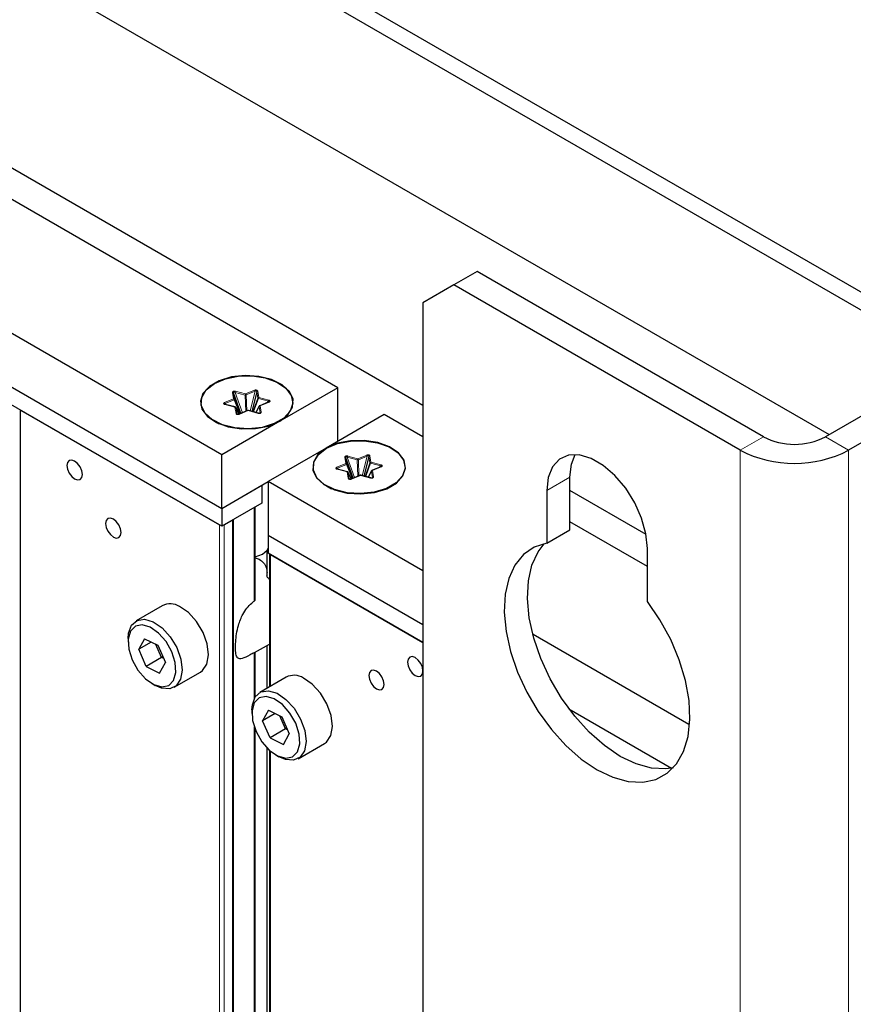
# Paper-space layout 'Blatt4' of a CAD drawing. Header units: millimetres. Extents: x 5 to 418, y 2 to 292.
# Tile 64 of 71: x 283 to 302, y 190 to 213. Entities that reach past the tile are written whole.
import ezdxf

# ---------------------------------------------------------------- set-up
doc = ezdxf.new("R2010")
doc.units = ezdxf.units.MM

psp = doc.layouts.new('Blatt4')

# ---------------------------------------------------------------- linework, layer by layer
at = {"color": 7, "linetype": 'Continuous', "lineweight": 25}
for p, q in [((253.747, 234.146), (304.481, 204.858)), ((254.1, 234.351), (304.835, 205.062)), ((252.951, 231.339), (301.652, 203.225)), ((292.373, 203.888), (252.244, 227.053)), ((290.428, 204.296), (278.054, 211.439)), ((287.776, 202.765), (275.402, 209.909)), ((275.402, 208.684), (287.776, 201.54)), ((287.776, 201.132), (275.402, 208.276)), ((293.61, 206.951), (293.08, 206.645)), ((300.151, 203.175), (293.61, 206.951)), ((293.08, 206.645), (292.373, 206.236)), ((299.62, 202.869), (293.08, 206.645)), ((292.373, 206.236), (292.373, 84.368)), ((305.984, 205.726), (301.565, 203.175)), ((306.515, 205.42), (302.095, 202.869)), ((290.428, 204.296), (289.102, 203.53)), ((290.428, 203.071), (290.428, 204.296)), ((288.217, 203.712), (288.048, 204.177)), ((288.207, 203.707), (288.071, 204.032)), ((288.576, 204.206), (288.462, 203.757)), ((283.18, 203.785), (287.723, 201.163)), ((283.18, 134.481), (283.18, 203.785)), ((287.838, 203.929), (287.845, 203.921)), ((288.086, 203.857), (287.857, 203.917)), ((288.173, 203.702), (288.102, 203.844)), ((288.373, 203.775), (288.167, 203.691)), ((288.618, 203.716), (288.389, 203.776)), ((288.632, 203.875), (288.555, 203.732)), ((288.85, 203.971), (288.644, 203.887)), ((291.489, 203.684), (290.163, 202.918)), ((292.373, 203.173), (291.489, 203.684)), ((287.608, 203.536), (287.721, 203.47)), ((287.714, 203.475), (287.719, 203.471)), ((289.102, 203.53), (287.776, 202.765)), ((288.981, 203.47), (289.094, 203.536)), ((288.983, 203.471), (288.988, 203.475)), ((290.163, 202.918), (288.837, 202.153)), ((287.776, 201.54), (287.776, 202.765)), ((290.78, 202.232), (290.611, 202.697)), ((291.139, 202.726), (291.025, 202.277)), ((290.401, 202.45), (290.408, 202.442)), ((290.649, 202.377), (290.42, 202.437)), ((290.77, 202.228), (290.635, 202.552)), ((291.413, 202.491), (291.208, 202.407)), ((290.737, 202.222), (290.665, 202.364)), ((290.936, 202.296), (290.731, 202.211)), ((291.181, 202.236), (290.952, 202.297)), ((291.195, 202.396), (291.119, 202.253)), ((295.731, 201.049), (295.731, 202.256)), ((287.776, 201.54), (288.837, 202.153)), ((287.776, 201.54), (288.696, 202.071)), ((288.696, 202.071), (288.696, 201.663)), ((292.373, 200.112), (288.837, 202.153)), ((288.837, 202.153), (288.837, 200.928)), ((290.172, 202.056), (290.285, 201.991)), ((290.278, 201.995), (290.282, 201.992)), ((291.544, 201.991), (291.657, 202.056)), ((291.546, 201.992), (291.551, 201.995)), ((295.201, 201.95), (295.201, 200.743)), ((297.468, 200.946), (295.731, 201.949)), ((288.696, 201.663), (287.776, 201.132)), ((287.776, 201.54), (287.776, 201.132)), ((288.537, 199.471), (288.537, 201.571)), ((287.829, 201.163), (288.024, 201.275)), ((297.499, 200.214), (295.731, 201.234)), ((288.837, 200.928), (292.373, 198.887)), ((288.837, 200.928), (288.837, 200.52)), ((295.201, 200.743), (295.731, 201.049)), ((297.499, 199.416), (297.499, 200.623)), ((288.809, 200.583), (288.809, 200.012)), ((292.373, 198.479), (288.837, 200.52)), ((288.868, 200.502), (288.868, 197.465)), ((288.89, 200.489), (292.373, 198.479)), ((286.42, 199.318), (285.819, 198.971)), ((298.449, 196.604), (294.893, 198.657)), ((285.637, 198.57), (285.637, 198.488)), ((286.014, 198.564), (285.88, 198.323)), ((286.166, 198.488), (285.88, 198.323)), ((286.014, 198.564), (286.319, 198.413)), ((286.405, 198.135), (286.274, 198.435)), ((286.319, 198.413), (286.491, 198.021)), ((288.529, 198.247), (288.868, 198.443)), ((288.809, 198.409), (288.809, 197.432)), ((286.052, 197.931), (285.88, 198.323)), ((286.405, 198.135), (286.429, 198.163)), ((288.537, 197.229), (288.537, 198.253)), ((286.405, 198.135), (286.052, 197.931)), ((286.052, 197.931), (286.357, 197.78)), ((286.357, 197.78), (286.491, 198.021)), ((286.451, 198.113), (286.405, 198.135)), ((286.694, 197.455), (287.295, 197.802)), ((286.185, 197.539), (286.256, 197.498)), ((289.248, 197.685), (288.647, 197.338)), ((288.466, 196.937), (288.466, 196.856)), ((288.842, 196.931), (288.708, 196.69)), ((288.995, 196.856), (288.708, 196.69)), ((288.842, 196.931), (289.148, 196.78)), ((289.234, 196.503), (289.102, 196.802)), ((295.708, 196.961), (298.052, 195.608)), ((288.88, 196.298), (288.708, 196.69)), ((289.148, 196.78), (289.319, 196.388)), ((288.537, 182.507), (288.537, 196.502)), ((289.234, 196.503), (288.88, 196.298)), ((289.185, 196.147), (289.319, 196.388)), ((289.234, 196.503), (289.257, 196.53)), ((289.279, 196.48), (289.234, 196.503)), ((288.88, 196.298), (289.185, 196.147)), ((289.522, 195.822), (290.123, 196.169)), ((288.809, 196.07), (288.809, 183.052)), ((288.868, 196.013), (288.868, 180.522)), ((289.014, 195.906), (289.084, 195.866))]:
    psp.add_line(p, q, dxfattribs=at)
at = {"color": 7, "linetype": 'Continuous', "lineweight": 18}
for p, q in [((288.091, 204.216), (288.32, 204.156)), ((288.32, 204.156), (288.525, 204.24)), ((288.333, 204.131), (288.539, 204.215)), ((288.539, 204.215), (288.425, 203.767)), ((288.599, 204.22), (288.623, 204.076)), ((287.843, 203.96), (288.048, 204.044)), ((287.856, 203.936), (288.062, 204.02)), ((288.048, 204.044), (288.024, 204.189)), ((288.071, 204.032), (288.048, 204.177)), ((288.062, 204.02), (288.194, 203.702)), ((288.25, 203.725), (288.081, 204.19)), ((288.081, 204.19), (288.31, 204.13)), ((288.31, 204.13), (288.324, 203.755)), ((288.347, 203.765), (288.333, 204.131)), ((288.599, 204.061), (288.488, 203.75)), ((288.504, 203.746), (288.613, 204.05)), ((288.576, 204.206), (288.599, 204.061)), ((288.613, 204.05), (288.842, 203.989)), ((288.623, 204.076), (288.852, 204.015)), ((288.842, 203.989), (288.814, 203.956)), ((288.079, 203.853), (287.85, 203.913)), ((287.879, 203.911), (287.856, 203.936)), ((288.103, 203.708), (288.079, 203.853)), ((288.126, 203.696), (288.103, 203.841)), ((288.103, 203.841), (288.173, 203.702)), ((288.382, 203.773), (288.177, 203.689)), ((288.611, 203.712), (288.382, 203.773)), ((288.557, 203.732), (288.631, 203.869)), ((288.631, 203.869), (288.654, 203.725)), ((288.859, 203.968), (288.654, 203.884)), ((288.654, 203.884), (288.678, 203.739)), ((288.131, 203.69), (288.126, 203.696)), ((300.151, 203.175), (299.62, 202.869)), ((301.565, 203.175), (302.095, 202.869)), ((299.62, 202.869), (299.62, 79.367)), ((302.095, 202.869), (302.095, 79.367)), ((290.611, 202.565), (290.588, 202.709)), ((290.635, 202.552), (290.611, 202.697)), ((290.813, 202.245), (290.644, 202.711)), ((290.644, 202.711), (290.873, 202.65)), ((290.654, 202.737), (290.883, 202.676)), ((290.873, 202.65), (290.887, 202.276)), ((290.883, 202.676), (291.088, 202.76)), ((290.897, 202.651), (291.102, 202.736)), ((290.91, 202.285), (290.897, 202.651)), ((291.102, 202.736), (290.988, 202.287)), ((291.139, 202.726), (291.163, 202.581)), ((291.162, 202.741), (291.186, 202.596)), ((290.406, 202.48), (290.611, 202.565)), ((290.643, 202.373), (290.414, 202.434)), ((290.42, 202.456), (290.625, 202.54)), ((290.442, 202.431), (290.42, 202.456)), ((290.625, 202.54), (290.757, 202.222)), ((291.163, 202.581), (291.051, 202.27)), ((291.067, 202.266), (291.176, 202.57)), ((291.176, 202.57), (291.405, 202.51)), ((291.186, 202.596), (291.415, 202.535)), ((291.422, 202.489), (291.217, 202.404)), ((291.405, 202.51), (291.377, 202.477)), ((290.666, 202.228), (290.643, 202.373)), ((290.69, 202.216), (290.666, 202.361)), ((290.666, 202.361), (290.736, 202.222)), ((290.694, 202.21), (290.69, 202.216)), ((290.946, 202.293), (290.74, 202.209)), ((291.174, 202.232), (290.946, 202.293)), ((291.12, 202.252), (291.194, 202.39)), ((291.194, 202.39), (291.217, 202.245)), ((291.217, 202.404), (291.241, 202.26)), ((295.201, 201.95), (295.731, 202.256)), ((288.519, 201.56), (288.519, 199.422)), ((287.723, 201.163), (287.723, 131.859)), ((287.829, 131.797), (287.829, 201.163)), ((288.024, 201.275), (288.024, 131.685)), ((288.045, 131.673), (288.045, 201.287)), ((288.865, 199.922), (288.865, 200.504)), ((288.89, 197.478), (288.89, 200.489)), ((288.865, 197.464), (288.865, 198.441)), ((288.519, 198.245), (288.519, 197.195)), ((288.519, 196.554), (288.519, 182.457)), ((288.865, 182.961), (288.865, 196.016)), ((288.89, 180.535), (288.89, 195.994))]:
    psp.add_line(p, q, dxfattribs=at)
at = {"color": 7, "linetype": 'Continuous', "lineweight": 25, "flags": 128}
for points in [[(289.102, 203.53), (289.29, 203.678), (289.395, 203.85), (289.407, 204.033), (289.325, 204.209), (289.156, 204.364), (288.916, 204.484), (288.626, 204.557), (288.311, 204.577), (288, 204.543), (287.72, 204.458), (287.496, 204.328), (287.348, 204.167), (287.289, 203.987), (287.325, 203.805), (287.451, 203.638), (287.658, 203.499), (287.926, 203.402), (288.232, 203.355), (288.549, 203.362), (288.847, 203.422), (289.102, 203.53)], [(287.609, 204.393), (287.86, 204.5), (288.156, 204.56), (288.469, 204.567), (288.771, 204.52), (289.036, 204.424), (289.24, 204.287), (289.365, 204.121), (289.4, 203.942), (289.342, 203.764), (289.196, 203.604), (288.974, 203.476), (288.698, 203.392), (288.39, 203.358), (288.079, 203.379), (287.792, 203.451), (287.555, 203.569), (287.389, 203.722), (287.308, 203.896), (287.319, 204.077), (287.423, 204.247), (287.609, 204.393)], [(290.163, 202.918), (289.975, 202.771), (289.87, 202.598), (289.858, 202.416), (289.94, 202.239), (290.109, 202.084), (290.349, 201.965), (290.639, 201.892), (290.954, 201.872), (291.265, 201.906), (291.545, 201.991), (291.769, 202.12), (291.917, 202.282), (291.976, 202.462), (291.941, 202.643), (291.814, 202.811), (291.607, 202.949), (291.339, 203.047), (291.033, 203.094), (290.717, 203.087), (290.418, 203.027), (290.163, 202.918)], [(290.172, 202.913), (290.424, 203.02), (290.719, 203.08), (291.032, 203.087), (291.334, 203.04), (291.599, 202.944), (291.803, 202.807), (291.928, 202.641), (291.964, 202.462), (291.905, 202.284), (291.759, 202.125), (291.538, 201.997), (291.261, 201.912), (290.953, 201.879), (290.642, 201.899), (290.356, 201.971), (290.118, 202.089), (289.952, 202.242), (289.871, 202.417), (289.883, 202.597), (289.986, 202.768), (290.172, 202.913)], [(284.418, 202.214), (284.485, 202.19), (284.543, 202.201), (284.581, 202.245), (284.594, 202.316), (284.581, 202.402), (284.543, 202.49), (284.485, 202.567), (284.418, 202.622), (284.35, 202.645), (284.293, 202.634), (284.254, 202.59), (284.241, 202.52), (284.254, 202.434), (284.293, 202.346), (284.35, 202.268), (284.418, 202.214)], [(297.499, 200.623), (297.466, 200.96), (297.368, 201.316), (297.21, 201.67), (297.003, 202.002), (296.758, 202.292), (296.489, 202.524), (296.212, 202.684), (295.943, 202.762), (295.697, 202.755), (295.49, 202.663), (295.333, 202.49), (295.234, 202.248), (295.201, 201.95)], [(295.731, 202.256), (295.765, 202.554), (295.847, 202.77)], [(285.302, 200.887), (285.369, 200.863), (285.427, 200.874), (285.465, 200.919), (285.478, 200.989), (285.465, 201.075), (285.427, 201.163), (285.369, 201.24), (285.302, 201.295), (285.234, 201.319), (285.177, 201.307), (285.138, 201.263), (285.125, 201.193), (285.138, 201.107), (285.177, 201.019), (285.234, 200.941), (285.302, 200.887)], [(288.705, 200.494), (288.813, 200.588), (288.837, 200.631)], [(295.201, 200.743), (294.914, 200.652), (294.669, 200.485), (294.473, 200.245), (294.332, 199.94), (294.25, 199.579), (294.23, 199.173), (294.271, 198.732), (294.374, 198.271), (294.534, 197.803), (294.747, 197.341), (295.008, 196.898), (295.307, 196.489), (295.638, 196.124), (295.989, 195.815), (296.35, 195.571), (296.712, 195.398), (297.063, 195.302), (297.393, 195.285), (297.692, 195.349), (297.953, 195.49), (298.166, 195.706), (298.326, 195.989), (298.429, 196.332), (298.471, 196.724), (298.45, 197.155), (298.368, 197.61), (298.227, 198.078), (298.031, 198.544), (297.786, 198.994), (297.499, 199.416)], [(298.092, 195.616), (297.923, 195.591), (297.593, 195.608), (297.242, 195.704), (296.88, 195.877), (296.519, 196.121), (296.168, 196.43), (295.838, 196.795), (295.538, 197.204), (295.278, 197.647), (295.064, 198.109), (294.904, 198.577), (294.802, 199.038), (294.76, 199.479), (294.78, 199.885), (294.862, 200.246), (295.003, 200.551), (295.139, 200.731)], [(288.537, 200.43), (288.542, 200.431), (288.705, 200.494)], [(287.295, 197.802), (287.341, 197.835), (287.44, 197.984), (287.476, 198.195), (287.445, 198.445), (287.35, 198.708), (287.201, 198.955), (287.016, 199.159), (286.813, 199.298)], [(285.637, 198.57), (285.647, 198.69), (285.715, 198.872), (285.842, 198.983), (286.014, 199.01), (286.212, 198.951)], [(286.146, 198.826), (285.962, 198.879), (285.804, 198.847), (285.693, 198.733), (285.64, 198.552), (285.654, 198.325), (285.732, 198.079), (285.864, 197.845), (286.035, 197.65), (286.224, 197.518), (286.409, 197.465), (286.567, 197.497), (286.678, 197.611), (286.731, 197.792), (286.717, 198.019), (286.639, 198.265), (286.507, 198.499), (286.336, 198.694), (286.146, 198.826)], [(286.212, 198.951), (286.415, 198.812), (286.6, 198.608), (286.749, 198.361), (286.844, 198.098), (286.875, 197.848), (286.839, 197.637), (286.74, 197.488), (286.589, 197.418), (286.401, 197.435), (286.256, 197.498)], [(292.196, 197.723), (292.264, 197.7), (292.321, 197.711), (292.359, 197.755), (292.373, 197.825), (292.359, 197.911), (292.321, 198), (292.264, 198.077), (292.196, 198.132), (292.128, 198.155), (292.071, 198.144), (292.033, 198.1), (292.019, 198.03), (292.033, 197.944), (292.071, 197.855), (292.128, 197.778), (292.196, 197.723)], [(291.312, 197.417), (291.38, 197.394), (291.437, 197.405), (291.475, 197.449), (291.489, 197.519), (291.475, 197.605), (291.437, 197.693), (291.38, 197.771), (291.312, 197.825), (291.244, 197.849), (291.187, 197.838), (291.149, 197.794), (291.135, 197.723), (291.149, 197.637), (291.187, 197.549), (291.244, 197.472), (291.312, 197.417)], [(290.123, 196.169), (290.17, 196.202), (290.269, 196.351), (290.304, 196.562), (290.273, 196.812), (290.178, 197.075), (290.03, 197.322), (289.844, 197.526), (289.642, 197.665)], [(288.466, 196.937), (288.476, 197.057), (288.544, 197.239), (288.671, 197.35), (288.843, 197.377), (289.041, 197.318)], [(288.975, 197.193), (288.79, 197.246), (288.633, 197.214), (288.521, 197.1), (288.469, 196.919), (288.482, 196.692), (288.56, 196.447), (288.692, 196.212), (288.864, 196.017), (289.053, 195.885), (289.238, 195.832), (289.395, 195.865), (289.507, 195.978), (289.559, 196.159), (289.545, 196.386), (289.468, 196.632), (289.335, 196.866), (289.164, 197.061), (288.975, 197.193)], [(289.041, 197.318), (289.243, 197.179), (289.429, 196.975), (289.577, 196.728), (289.672, 196.465), (289.703, 196.215), (289.667, 196.004), (289.568, 195.855), (289.417, 195.786), (289.23, 195.802), (289.084, 195.866)]]:
    psp.add_lwpolyline(points, dxfattribs=at)
at = {"color": 7, "linetype": 'Continuous', "lineweight": 18, "flags": 128}
for points in [[(287.85, 203.913), (287.852, 203.915), (287.854, 203.916), (287.855, 203.917), (287.856, 203.917), (287.857, 203.917)], [(288.079, 203.853), (288.081, 203.855), (288.082, 203.856), (288.084, 203.857), (288.085, 203.857), (288.086, 203.857)], [(288.102, 203.844), (288.102, 203.843), (288.103, 203.841)], [(288.611, 203.712), (288.613, 203.714), (288.614, 203.715), (288.616, 203.716), (288.617, 203.716), (288.618, 203.716)], [(290.414, 202.434), (290.415, 202.435), (290.417, 202.437), (290.418, 202.437), (290.42, 202.437), (290.42, 202.437)], [(290.643, 202.373), (290.644, 202.375), (290.646, 202.376), (290.647, 202.377), (290.649, 202.377), (290.649, 202.377)], [(290.665, 202.364), (290.665, 202.363), (290.666, 202.361)], [(291.174, 202.232), (291.176, 202.234), (291.178, 202.235), (291.179, 202.236), (291.18, 202.236), (291.181, 202.236)]]:
    psp.add_lwpolyline(points, dxfattribs=at)
at = {"color": 7, "linetype": 'Continuous', "lineweight": 18}
for centre, radius, start, end in [((288.139, 204.183), 0.0589, 145.6768, 172.7242), ((288.494, 204.207), 0.0452, 11.0152, 47.0852), ((288.6, 204.194), 0.0268, 91.12, 153.1988), ((288.027, 204.166), 0.0236, 28.6506, 96.4091), ((288.017, 204.011), 0.0453, 11.0215, 47.0851), ((288.051, 204.021), 0.0236, 28.6447, 96.4152), ((288.054, 204.036), 0.0179, 295.4453, 347.6922), ((288.368, 204.122), 0.0589, 145.6829, 172.7221), ((288.316, 204.237), 0.107, 266.8201, 279.4064), ((288.289, 204.123), 0.0452, 11.0152, 47.0852), ((288.623, 204.049), 0.0268, 91.1203, 153.1986), ((288.623, 204.076), 0.0277, 212.4491, 249.3496), ((288.671, 204.042), 0.0589, 145.6829, 172.7221), ((288.9, 203.982), 0.0589, 145.6829, 172.7221), ((287.812, 203.927), 0.0453, 11.0215, 47.0851), ((288.082, 203.829), 0.0236, 28.6508, 96.4089), ((288.375, 203.766), 0.00952, 42.8003, 105.2369), ((288.388, 203.769), 0.00705, 88.7543, 152.1471), ((288.642, 203.87), 0.0113, 151.6186, 183.5549), ((288.654, 203.857), 0.0268, 91.1193, 153.1997), ((288.647, 203.877), 0.00984, 43.9352, 104.0893), ((288.852, 203.962), 0.00952, 42.7993, 105.2252), ((288.106, 203.685), 0.0236, 28.6508, 96.4089), ((288.17, 203.682), 0.00952, 42.8003, 105.2369), ((288.678, 203.713), 0.0268, 91.12, 153.1988), ((290.59, 202.686), 0.0236, 28.6506, 96.4091), ((290.703, 202.703), 0.0589, 145.6811, 172.72), ((290.932, 202.643), 0.0589, 145.6829, 172.7221), ((290.879, 202.757), 0.107, 266.8201, 279.4064), ((290.852, 202.643), 0.0452, 11.0152, 47.0852), ((291.057, 202.727), 0.0452, 11.0152, 47.0852), ((291.163, 202.714), 0.0268, 91.1241, 153.1947), ((290.375, 202.447), 0.0453, 11.0215, 47.0851), ((290.58, 202.531), 0.0453, 11.0215, 47.0851), ((290.614, 202.541), 0.0236, 28.6471, 96.4126), ((290.617, 202.556), 0.0179, 295.4545, 347.6719), ((291.186, 202.569), 0.0268, 91.1203, 153.1986), ((291.186, 202.596), 0.0277, 212.4491, 249.3496), ((291.235, 202.563), 0.059, 145.6872, 172.7179), ((291.464, 202.502), 0.0589, 145.6829, 172.7221), ((291.415, 202.482), 0.00952, 42.7993, 105.2252), ((290.645, 202.35), 0.0236, 28.6508, 96.4089), ((290.669, 202.205), 0.0236, 28.6508, 96.4089), ((290.733, 202.202), 0.00952, 42.8009, 105.2363), ((290.939, 202.286), 0.00952, 42.8003, 105.2369), ((290.952, 202.29), 0.00705, 88.7176, 152.1634), ((291.218, 202.378), 0.0268, 91.1193, 153.1997), ((291.205, 202.39), 0.0113, 151.6186, 183.5549), ((291.21, 202.398), 0.00985, 43.9479, 104.0766), ((291.241, 202.233), 0.0268, 91.12, 153.1988)]:
    psp.add_arc(centre, radius, start, end, dxfattribs=at)
at = {"color": 7, "linetype": 'Continuous', "lineweight": 25}
for centre, radius, start, end in [((288.171, 203.684), 0.00754, 115.2966, 166.7585), ((300.858, 204.54), 1.537, 242.6097, 297.3902), ((300.858, 205.257), 2.69, 242.6096, 297.3904), ((290.734, 202.205), 0.00754, 115.2966, 166.7585), ((286.599, 198.968), 0.393, 57.081, 117.187), ((289.428, 197.335), 0.393, 57.0816, 117.1862)]:
    psp.add_arc(centre, radius, start, end, dxfattribs=at)
at = {"color": 7, "linetype": 'Continuous', "lineweight": 18}
for points, knots in [([(288.024, 204.189), (288.024, 204.191), (288.024, 204.196), (288.027, 204.203), (288.033, 204.21), (288.042, 204.215), (288.054, 204.219), (288.066, 204.22), (288.079, 204.219), (288.087, 204.217), (288.091, 204.216)], [0, 0, 0, 0, 0.1249859, 0.2457379, 0.3733598, 0.4999544, 0.6236188, 0.754183, 0.8733507, 1, 1, 1, 1]), ([(288.525, 204.24), (288.529, 204.241), (288.536, 204.244), (288.548, 204.246), (288.561, 204.246), (288.573, 204.244), (288.584, 204.24), (288.592, 204.234), (288.597, 204.227), (288.598, 204.223), (288.599, 204.22)], [0, 0, 0, 0, 0.124996, 0.245732, 0.37336, 0.499958, 0.623624, 0.754184, 0.873352, 1, 1, 1, 1]), ([(288.539, 204.215), (288.541, 204.217), (288.545, 204.221), (288.552, 204.224), (288.559, 204.225), (288.564, 204.225), (288.567, 204.224), (288.57, 204.222), (288.573, 204.218), (288.575, 204.212), (288.576, 204.208), (288.576, 204.206)], [0, 0, 0, 0, 0.158041, 0.290688, 0.402196, 0.499435, 0.554423, 0.611588, 0.720118, 0.847451, 1, 1, 1, 1]), ([(288.048, 204.177), (288.047, 204.179), (288.046, 204.184), (288.047, 204.19), (288.05, 204.194), (288.054, 204.197), (288.06, 204.198), (288.066, 204.197), (288.074, 204.195), (288.078, 204.192), (288.081, 204.19)], [0, 0, 0, 0, 0.158204, 0.29102, 0.40265, 0.5, 0.597319, 0.708944, 0.841779, 1, 1, 1, 1]), ([(288.852, 204.015), (288.855, 204.014), (288.863, 204.012), (288.872, 204.007), (288.879, 204), (288.882, 203.993), (288.881, 203.986), (288.876, 203.979), (288.869, 203.973), (288.863, 203.97), (288.859, 203.968)], [0, 0, 0, 0, 0.12499, 0.245745, 0.373356, 0.49995, 0.623616, 0.754175, 0.87335, 1, 1, 1, 1]), ([(287.85, 203.913), (287.847, 203.914), (287.839, 203.917), (287.83, 203.922), (287.823, 203.928), (287.82, 203.935), (287.821, 203.943), (287.826, 203.95), (287.833, 203.956), (287.839, 203.959), (287.843, 203.96)], [0, 0, 0, 0, 0.125004, 0.245742, 0.373376, 0.499956, 0.623635, 0.754187, 0.873348, 1, 1, 1, 1]), ([(288.177, 203.689), (288.173, 203.687), (288.166, 203.685), (288.154, 203.683), (288.141, 203.682), (288.129, 203.684), (288.118, 203.688), (288.11, 203.694), (288.105, 203.701), (288.104, 203.706), (288.103, 203.708)], [0, 0, 0, 0, 0.124999, 0.24575, 0.373363, 0.499951, 0.62363, 0.754171, 0.873354, 1, 1, 1, 1]), ([(288.678, 203.739), (288.678, 203.737), (288.678, 203.732), (288.675, 203.725), (288.669, 203.718), (288.66, 203.713), (288.648, 203.71), (288.636, 203.709), (288.623, 203.709), (288.615, 203.711), (288.611, 203.712)], [0, 0, 0, 0, 0.124999, 0.245741, 0.373346, 0.49994, 0.623628, 0.754166, 0.873334, 1, 1, 1, 1]), ([(290.588, 202.709), (290.588, 202.712), (290.587, 202.717), (290.59, 202.724), (290.596, 202.73), (290.605, 202.735), (290.617, 202.739), (290.63, 202.74), (290.642, 202.739), (290.65, 202.737), (290.654, 202.737)], [0, 0, 0, 0, 0.1249859, 0.2457379, 0.3733598, 0.4999544, 0.6236188, 0.754183, 0.8733507, 1, 1, 1, 1]), ([(290.611, 202.697), (290.611, 202.7), (290.61, 202.704), (290.611, 202.71), (290.613, 202.715), (290.617, 202.718), (290.623, 202.719), (290.629, 202.718), (290.637, 202.715), (290.642, 202.712), (290.644, 202.711)], [0, 0, 0, 0, 0.158206, 0.291024, 0.402654, 0.500005, 0.597315, 0.70894, 0.841778, 1, 1, 1, 1]), ([(291.088, 202.76), (291.092, 202.761), (291.099, 202.764), (291.111, 202.766), (291.124, 202.766), (291.136, 202.764), (291.147, 202.76), (291.155, 202.754), (291.16, 202.748), (291.162, 202.743), (291.162, 202.741)], [0, 0, 0, 0, 0.124996, 0.245732, 0.37336, 0.499958, 0.623624, 0.754184, 0.873352, 1, 1, 1, 1]), ([(291.102, 202.736), (291.104, 202.737), (291.108, 202.741), (291.115, 202.744), (291.122, 202.746), (291.127, 202.745), (291.13, 202.744), (291.134, 202.742), (291.137, 202.738), (291.139, 202.733), (291.139, 202.728), (291.139, 202.726)], [0, 0, 0, 0, 0.1580408, 0.2906877, 0.4021954, 0.4994341, 0.5544224, 0.6116194, 0.7201187, 0.8474512, 1, 1, 1, 1]), ([(290.414, 202.434), (290.41, 202.435), (290.403, 202.437), (290.393, 202.442), (290.387, 202.448), (290.383, 202.456), (290.384, 202.463), (290.389, 202.47), (290.396, 202.476), (290.403, 202.479), (290.406, 202.48)], [0, 0, 0, 0, 0.125004, 0.245742, 0.373376, 0.499956, 0.623635, 0.754187, 0.873348, 1, 1, 1, 1]), ([(291.415, 202.535), (291.419, 202.534), (291.426, 202.532), (291.435, 202.527), (291.442, 202.521), (291.445, 202.513), (291.444, 202.506), (291.44, 202.499), (291.432, 202.493), (291.426, 202.49), (291.422, 202.489)], [0, 0, 0, 0, 0.12499, 0.245745, 0.373356, 0.49995, 0.623616, 0.754175, 0.87335, 1, 1, 1, 1]), ([(290.74, 202.209), (290.737, 202.207), (290.73, 202.205), (290.717, 202.203), (290.705, 202.203), (290.692, 202.205), (290.681, 202.209), (290.673, 202.214), (290.668, 202.221), (290.667, 202.226), (290.666, 202.228)], [0, 0, 0, 0, 0.124999, 0.24575, 0.373363, 0.499951, 0.62363, 0.754171, 0.873354, 1, 1, 1, 1]), ([(291.241, 202.26), (291.241, 202.257), (291.241, 202.252), (291.238, 202.245), (291.232, 202.239), (291.223, 202.234), (291.211, 202.23), (291.199, 202.229), (291.186, 202.23), (291.178, 202.231), (291.174, 202.232)], [0, 0, 0, 0, 0.124999, 0.245741, 0.373346, 0.49994, 0.623628, 0.754166, 0.873334, 1, 1, 1, 1])]:
    psp.add_open_spline(points, degree=3, knots=knots, dxfattribs=at)
at = {"color": 7, "linetype": 'Continuous', "lineweight": 25}
for points, knots in [([(288.842, 203.989), (288.845, 203.989), (288.851, 203.99), (288.856, 203.988), (288.859, 203.987), (288.861, 203.985), (288.861, 203.982), (288.86, 203.979), (288.859, 203.977), (288.858, 203.976)], [0, 0, 0, 0, 0.297288, 0.430186, 0.551228, 0.662734, 0.770581, 0.881026, 1, 1, 1, 1]), ([(287.86, 203.912), (287.857, 203.914), (287.852, 203.916), (287.846, 203.92), (287.842, 203.924), (287.841, 203.928), (287.841, 203.931), (287.844, 203.934), (287.849, 203.935), (287.854, 203.936), (287.856, 203.936)], [0, 0, 0, 0, 0.158184, 0.291006, 0.40264, 0.499977, 0.597326, 0.708923, 0.841775, 1, 1, 1, 1]), ([(287.857, 203.917), (287.854, 203.918), (287.848, 203.92), (287.845, 203.922), (287.844, 203.923)], [0, 0, 0, 0, 0.561547, 1, 1, 1, 1]), ([(288.095, 203.852), (288.092, 203.854), (288.089, 203.856), (288.086, 203.856), (288.086, 203.857)], [0, 0, 0, 0, 0.923978, 1, 1, 1, 1]), ([(288.101, 203.844), (288.101, 203.844), (288.1, 203.848), (288.097, 203.85), (288.095, 203.852)], [0, 0, 0, 0, 0.189193, 1, 1, 1, 1]), ([(288.389, 203.776), (288.388, 203.777), (288.384, 203.777), (288.379, 203.777), (288.375, 203.776), (288.373, 203.775)], [0, 0, 0, 0, 0.211144, 0.645733, 1, 1, 1, 1]), ([(288.645, 203.887), (288.644, 203.886), (288.64, 203.885), (288.636, 203.882), (288.633, 203.877), (288.632, 203.875)], [0, 0, 0, 0, 0.117049, 0.612431, 1, 1, 1, 1]), ([(288.858, 203.976), (288.857, 203.974), (288.853, 203.971), (288.848, 203.968), (288.846, 203.966)], [0, 0, 0, 0, 0.447114, 1, 1, 1, 1]), ([(288.138, 203.687), (288.136, 203.687), (288.132, 203.688), (288.129, 203.691), (288.127, 203.693), (288.126, 203.695), (288.126, 203.696)], [0, 0, 0, 0, 0.19468, 0.417967, 0.683574, 1, 1, 1, 1]), ([(288.163, 203.686), (288.161, 203.686), (288.157, 203.685), (288.15, 203.685), (288.143, 203.686), (288.139, 203.686), (288.138, 203.687)], [0, 0, 0, 0, 0.3163721, 0.5820499, 0.8053433, 1, 1, 1, 1]), ([(288.654, 203.719), (288.653, 203.718), (288.652, 203.717), (288.65, 203.716), (288.646, 203.714), (288.642, 203.713), (288.637, 203.712), (288.63, 203.711), (288.625, 203.711), (288.621, 203.711)], [0, 0, 0, 0, 0.116188, 0.221571, 0.32292, 0.429722, 0.547402, 0.680092, 1, 1, 1, 1]), ([(288.654, 203.725), (288.655, 203.724), (288.656, 203.722), (288.655, 203.72), (288.654, 203.719)], [0, 0, 0, 0, 0.552917, 1, 1, 1, 1]), ([(290.423, 202.433), (290.421, 202.434), (290.416, 202.436), (290.41, 202.441), (290.406, 202.445), (290.404, 202.448), (290.404, 202.451), (290.407, 202.454), (290.413, 202.456), (290.417, 202.456), (290.42, 202.456)], [0, 0, 0, 0, 0.158184, 0.291006, 0.40264, 0.499977, 0.597326, 0.708923, 0.841775, 1, 1, 1, 1]), ([(290.42, 202.437), (290.417, 202.438), (290.412, 202.44), (290.409, 202.442), (290.407, 202.443)], [0, 0, 0, 0, 0.561547, 1, 1, 1, 1]), ([(291.405, 202.51), (291.409, 202.51), (291.414, 202.51), (291.419, 202.509), (291.422, 202.507), (291.424, 202.505), (291.425, 202.502), (291.424, 202.499), (291.422, 202.497), (291.421, 202.496)], [0, 0, 0, 0, 0.297286, 0.430183, 0.551224, 0.662771, 0.770582, 0.881027, 1, 1, 1, 1]), ([(291.421, 202.496), (291.42, 202.495), (291.416, 202.491), (291.412, 202.488), (291.409, 202.486)], [0, 0, 0, 0, 0.447114, 1, 1, 1, 1]), ([(290.658, 202.372), (290.655, 202.374), (290.653, 202.376), (290.649, 202.377), (290.649, 202.377)], [0, 0, 0, 0, 0.923978, 1, 1, 1, 1]), ([(290.665, 202.364), (290.664, 202.365), (290.663, 202.368), (290.66, 202.37), (290.658, 202.372)], [0, 0, 0, 0, 0.189193, 1, 1, 1, 1]), ([(290.701, 202.207), (290.699, 202.208), (290.696, 202.209), (290.692, 202.211), (290.69, 202.214), (290.69, 202.215), (290.69, 202.216)], [0, 0, 0, 0, 0.1946813, 0.4179075, 0.6835721, 1, 1, 1, 1]), ([(290.727, 202.206), (290.724, 202.206), (290.72, 202.205), (290.713, 202.205), (290.707, 202.206), (290.703, 202.207), (290.701, 202.207)], [0, 0, 0, 0, 0.3163721, 0.5820499, 0.8053433, 1, 1, 1, 1]), ([(290.952, 202.297), (290.951, 202.297), (290.947, 202.298), (290.942, 202.298), (290.938, 202.296), (290.936, 202.295)], [0, 0, 0, 0, 0.211144, 0.645733, 1, 1, 1, 1]), ([(291.217, 202.239), (291.217, 202.239), (291.216, 202.237), (291.213, 202.236), (291.21, 202.234), (291.205, 202.233), (291.201, 202.232), (291.193, 202.231), (291.188, 202.231), (291.184, 202.231)], [0, 0, 0, 0, 0.116204, 0.22158, 0.322927, 0.429728, 0.547407, 0.680096, 1, 1, 1, 1]), ([(291.208, 202.407), (291.207, 202.407), (291.204, 202.406), (291.199, 202.402), (291.196, 202.397), (291.195, 202.395)], [0, 0, 0, 0, 0.117049, 0.612431, 1, 1, 1, 1]), ([(291.217, 202.245), (291.218, 202.244), (291.219, 202.242), (291.218, 202.24), (291.217, 202.239)], [0, 0, 0, 0, 0.552917, 1, 1, 1, 1]), ([(288.537, 200.412), (288.571, 200.402), (288.648, 200.38), (288.738, 200.3), (288.802, 200.191), (288.808, 200.109), (288.811, 200.069)], [0, 0, 0, 0, 0.199736, 0.46444, 0.734054, 1, 1, 1, 1]), ([(288.865, 199.922), (288.863, 199.923), (288.851, 199.932), (288.832, 199.951), (288.815, 199.98), (288.809, 200.002), (288.809, 200.012), (288.809, 200.012)], [0, 0, 0, 0, 0.083595, 0.374608, 0.692722, 0.997635, 1, 1, 1, 1]), ([(288.519, 198.245), (288.488, 198.228), (288.38, 198.168), (288.247, 198.103), (288.151, 198.103), (288.105, 198.175), (288.089, 198.309), (288.093, 198.485), (288.114, 198.677), (288.162, 198.9), (288.265, 199.156), (288.4, 199.327), (288.5, 199.407), (288.519, 199.422)], [0, 0, 0, 0, 0.056533, 0.198788, 0.305007, 0.391221, 0.477883, 0.554131, 0.627523, 0.70577, 0.818129, 0.965728, 1, 1, 1, 1]), ([(288.537, 199.471), (288.537, 199.47), (288.538, 199.461), (288.535, 199.446), (288.528, 199.431), (288.521, 199.425), (288.519, 199.422)], [0, 0, 0, 0, 0.048601, 0.46749, 0.802363, 1, 1, 1, 1]), ([(288.519, 198.245), (288.522, 198.247), (288.528, 198.25), (288.536, 198.254), (288.536, 198.253), (288.537, 198.253)], [0, 0, 0, 0, 0.237653, 0.55647, 1, 1, 1, 1])]:
    psp.add_open_spline(points, degree=3, knots=knots, dxfattribs=at)

doc.saveas('drawing.dxf')
